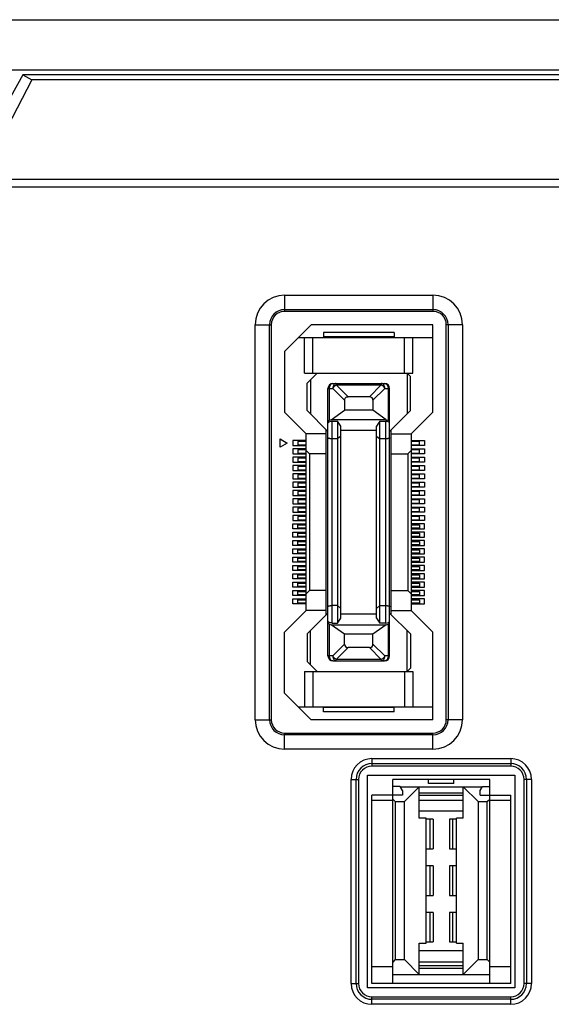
# Model space of a CAD drawing. Header units: millimetres. Extents: x 5740 to 7888, y -1457 to 417.
# Tile 5 of 120: x 5930 to 5961, y -1213 to -1154. Entities that reach past the tile are written whole.
import ezdxf

# ---------------------------------------------------------------- set-up
doc = ezdxf.new("R2010")
doc.units = ezdxf.units.MM
doc.header["$LTSCALE"] = 23.1
doc.layers.get('0').update_dxf_attribs({"linetype": 'CONTINUOUS'})

msp = doc.modelspace()

# ---------------------------------------------------------------- linework, layer by layer
at = {"color": 0}
for p, q in [((5876.171, -1153.924), (6134.171, -1153.924)), ((5876.171, -1156.924), (6134.171, -1156.924)), ((5929.76, -1157.224), (5929.027, -1158.581)), ((5929.76, -1157.224), (5930.305, -1157.539)), ((5994.582, -1157.224), (5929.76, -1157.224)), ((5930.305, -1157.539), (5927.669, -1162.587)), ((5994.037, -1157.539), (5930.305, -1157.539)), ((6133.219, -1163.509), (5893.913, -1163.509)), ((5893.621, -1163.95), (6133.511, -1163.95)), ((5945.471, -1170.45), (5945.471, -1171.424)), ((5945.471, -1170.45), (5954.371, -1170.45)), ((5954.371, -1170.45), (5954.371, -1171.424)), ((5945.471, -1171.319), (5954.371, -1171.319)), ((5954.371, -1171.424), (5945.471, -1171.424)), ((5943.696, -1195.924), (5943.696, -1172.224)), ((5943.696, -1172.224), (5944.671, -1172.224)), ((5944.566, -1195.924), (5944.566, -1172.224)), ((5944.671, -1172.224), (5944.671, -1195.924)), ((5947.071, -1172.224), (5945.471, -1173.824)), ((5954.371, -1172.224), (5947.071, -1172.224)), ((5954.371, -1177.474), (5954.371, -1172.224)), ((5955.171, -1195.924), (5955.171, -1172.224)), ((5956.146, -1172.224), (5955.171, -1172.224)), ((5955.276, -1172.224), (5955.276, -1195.924)), ((5956.146, -1172.224), (5956.146, -1195.924)), ((5946.296, -1172.999), (5954.371, -1172.999)), ((5946.671, -1175.124), (5946.671, -1172.999)), ((5947.171, -1175.124), (5947.171, -1172.999)), ((5947.796, -1172.699), (5947.796, -1172.949)), ((5952.046, -1172.699), (5947.796, -1172.699)), ((5952.046, -1172.949), (5947.796, -1172.949)), ((5952.046, -1172.699), (5952.046, -1172.949)), ((5952.671, -1175.124), (5952.671, -1172.999)), ((5953.171, -1175.124), (5953.171, -1172.999)), ((5945.471, -1173.824), (5945.471, -1177.474)), ((5946.671, -1175.124), (5953.171, -1175.124)), ((5947.421, -1175.124), (5946.821, -1175.724)), ((5947.021, -1175.524), (5947.021, -1177.574)), ((5952.821, -1175.124), (5952.821, -1177.574)), ((5952.821, -1175.124), (5953.021, -1175.324)), ((5953.021, -1177.374), (5953.021, -1175.324)), ((5946.821, -1177.374), (5946.821, -1175.724)), ((5948.071, -1192.099), (5948.071, -1176.049)), ((5948.071, -1176.049), (5948.359, -1176.049)), ((5948.159, -1177.961), (5948.159, -1176.049)), ((5949.071, -1176.762), (5948.359, -1176.049)), ((5948.371, -1175.749), (5951.471, -1175.749)), ((5948.571, -1175.837), (5948.571, -1175.749)), ((5948.571, -1175.837), (5949.283, -1176.549)), ((5948.571, -1175.837), (5951.271, -1175.837)), ((5950.559, -1176.549), (5951.271, -1175.837)), ((5951.483, -1176.049), (5950.771, -1176.762)), ((5951.271, -1175.749), (5951.271, -1175.837)), ((5951.483, -1176.049), (5951.771, -1176.049)), ((5951.683, -1176.049), (5951.683, -1177.961)), ((5951.771, -1192.099), (5951.771, -1176.049)), ((5949.071, -1176.762), (5949.071, -1177.349)), ((5950.559, -1176.549), (5949.283, -1176.549)), ((5950.771, -1176.762), (5950.771, -1177.349)), ((5948.071, -1178.624), (5946.821, -1177.374)), ((5948.271, -1177.924), (5949.071, -1177.349)), ((5950.771, -1177.349), (5949.071, -1177.349)), ((5951.571, -1177.924), (5950.771, -1177.349)), ((5951.771, -1178.624), (5953.021, -1177.374)), ((5945.471, -1177.474), (5946.771, -1178.774)), ((5948.271, -1177.924), (5948.159, -1177.961)), ((5951.571, -1177.924), (5948.271, -1177.924)), ((5951.571, -1177.924), (5951.683, -1177.961)), ((5953.071, -1178.774), (5954.371, -1177.474)), ((5947.971, -1189.624), (5947.971, -1178.524)), ((5948.321, -1190.126), (5948.321, -1178.023)), ((5948.321, -1178.023), (5948.651, -1178.023)), ((5948.651, -1178.023), (5948.651, -1190.126)), ((5948.851, -1178.309), (5948.651, -1178.023)), ((5948.851, -1189.84), (5948.851, -1178.309)), ((5950.991, -1178.574), (5948.851, -1178.574)), ((5951.191, -1178.023), (5950.991, -1178.309)), ((5950.991, -1189.84), (5950.991, -1178.309)), ((5951.191, -1190.126), (5951.191, -1178.023)), ((5951.191, -1178.023), (5951.521, -1178.023)), ((5951.521, -1178.023), (5951.521, -1190.126)), ((5951.871, -1189.624), (5951.871, -1178.524)), ((5945.196, -1179.574), (5945.196, -1179.074)), ((5945.196, -1179.074), (5945.629, -1179.324)), ((5945.971, -1179.174), (5945.971, -1179.474)), ((5946.771, -1179.174), (5945.971, -1179.174)), ((5946.771, -1189.374), (5946.771, -1178.774)), ((5947.971, -1178.774), (5946.771, -1178.774)), ((5948.651, -1179.074), (5948.321, -1179.074)), ((5948.851, -1178.905), (5948.651, -1179.074)), ((5950.991, -1178.905), (5951.191, -1179.074)), ((5951.521, -1179.074), (5951.191, -1179.074)), ((5951.871, -1178.774), (5953.071, -1178.774)), ((5953.071, -1178.774), (5953.071, -1189.374)), ((5953.071, -1179.174), (5953.871, -1179.174)), ((5953.871, -1179.174), (5953.871, -1179.474)), ((5945.629, -1179.324), (5945.196, -1179.574)), ((5945.971, -1179.474), (5946.771, -1179.474)), ((5945.971, -1179.674), (5945.971, -1179.974)), ((5946.771, -1179.674), (5945.971, -1179.674)), ((5946.271, -1179.224), (5946.271, -1179.424)), ((5946.771, -1179.224), (5946.271, -1179.224)), ((5946.271, -1179.424), (5946.771, -1179.424)), ((5946.271, -1179.724), (5946.271, -1179.924)), ((5946.771, -1179.724), (5946.271, -1179.724)), ((5953.571, -1179.224), (5953.071, -1179.224)), ((5953.071, -1179.424), (5953.571, -1179.424)), ((5953.871, -1179.474), (5953.071, -1179.474)), ((5953.071, -1179.674), (5953.871, -1179.674)), ((5953.571, -1179.724), (5953.071, -1179.724)), ((5953.571, -1179.424), (5953.571, -1179.224)), ((5953.571, -1179.924), (5953.571, -1179.724)), ((5953.871, -1179.674), (5953.871, -1179.974)), ((5945.971, -1179.974), (5946.771, -1179.974)), ((5945.971, -1180.174), (5945.971, -1180.474)), ((5946.771, -1180.174), (5945.971, -1180.174)), ((5946.271, -1179.924), (5946.771, -1179.924)), ((5946.271, -1180.224), (5946.271, -1180.424)), ((5946.771, -1180.224), (5946.271, -1180.224)), ((5946.971, -1179.974), (5946.771, -1179.774)), ((5946.971, -1179.974), (5946.971, -1188.174)), ((5947.971, -1179.974), (5946.971, -1179.974)), ((5951.871, -1179.974), (5952.871, -1179.974)), ((5952.871, -1179.974), (5953.071, -1179.774)), ((5952.871, -1179.974), (5952.871, -1188.174)), ((5953.071, -1179.924), (5953.571, -1179.924)), ((5953.871, -1179.974), (5953.071, -1179.974)), ((5953.071, -1180.174), (5953.871, -1180.174)), ((5953.571, -1180.224), (5953.071, -1180.224)), ((5953.571, -1180.424), (5953.571, -1180.224)), ((5953.871, -1180.174), (5953.871, -1180.474)), ((5945.971, -1180.474), (5946.771, -1180.474)), ((5945.971, -1180.674), (5945.971, -1180.974)), ((5946.771, -1180.674), (5945.971, -1180.674)), ((5946.271, -1180.424), (5946.771, -1180.424)), ((5946.271, -1180.724), (5946.271, -1180.924)), ((5946.771, -1180.724), (5946.271, -1180.724)), ((5946.271, -1180.924), (5946.771, -1180.924)), ((5953.071, -1180.424), (5953.571, -1180.424)), ((5953.871, -1180.474), (5953.071, -1180.474)), ((5953.071, -1180.674), (5953.871, -1180.674)), ((5953.571, -1180.724), (5953.071, -1180.724)), ((5953.071, -1180.924), (5953.571, -1180.924)), ((5953.571, -1180.924), (5953.571, -1180.724)), ((5953.871, -1180.674), (5953.871, -1180.974)), ((5945.971, -1180.974), (5946.771, -1180.974)), ((5945.971, -1181.174), (5945.971, -1181.474)), ((5946.771, -1181.174), (5945.971, -1181.174)), ((5945.971, -1181.474), (5946.771, -1181.474)), ((5946.271, -1181.224), (5946.271, -1181.424)), ((5946.771, -1181.224), (5946.271, -1181.224)), ((5946.271, -1181.424), (5946.771, -1181.424)), ((5953.871, -1180.974), (5953.071, -1180.974)), ((5953.071, -1181.174), (5953.871, -1181.174)), ((5953.571, -1181.224), (5953.071, -1181.224)), ((5953.071, -1181.424), (5953.571, -1181.424)), ((5953.871, -1181.474), (5953.071, -1181.474)), ((5953.571, -1181.424), (5953.571, -1181.224)), ((5953.871, -1181.174), (5953.871, -1181.474)), ((5945.971, -1181.674), (5945.971, -1181.974)), ((5946.771, -1181.674), (5945.971, -1181.674)), ((5945.971, -1181.974), (5946.771, -1181.974)), ((5946.271, -1181.724), (5946.271, -1181.924)), ((5946.771, -1181.724), (5946.271, -1181.724)), ((5946.271, -1181.924), (5946.771, -1181.924)), ((5953.071, -1181.674), (5953.871, -1181.674)), ((5953.571, -1181.724), (5953.071, -1181.724)), ((5953.071, -1181.924), (5953.571, -1181.924)), ((5953.871, -1181.974), (5953.071, -1181.974)), ((5953.571, -1181.924), (5953.571, -1181.724)), ((5953.871, -1181.674), (5953.871, -1181.974)), ((5945.971, -1182.174), (5945.971, -1182.474)), ((5946.771, -1182.174), (5945.971, -1182.174)), ((5945.971, -1182.474), (5946.771, -1182.474)), ((5945.971, -1182.674), (5945.971, -1182.974)), ((5946.771, -1182.674), (5945.971, -1182.674)), ((5946.271, -1182.224), (5946.271, -1182.424)), ((5946.771, -1182.224), (5946.271, -1182.224)), ((5946.271, -1182.424), (5946.771, -1182.424)), ((5953.071, -1182.174), (5953.871, -1182.174)), ((5953.571, -1182.224), (5953.071, -1182.224)), ((5953.071, -1182.424), (5953.571, -1182.424)), ((5953.871, -1182.474), (5953.071, -1182.474)), ((5953.071, -1182.674), (5953.871, -1182.674)), ((5953.571, -1182.424), (5953.571, -1182.224)), ((5953.871, -1182.174), (5953.871, -1182.474)), ((5953.871, -1182.674), (5953.871, -1182.974)), ((5945.971, -1182.974), (5946.771, -1182.974)), ((5945.971, -1183.174), (5945.971, -1183.474)), ((5946.771, -1183.174), (5945.971, -1183.174)), ((5946.271, -1182.724), (5946.271, -1182.924)), ((5946.771, -1182.724), (5946.271, -1182.724)), ((5946.271, -1182.924), (5946.771, -1182.924)), ((5946.271, -1183.224), (5946.271, -1183.424)), ((5946.771, -1183.224), (5946.271, -1183.224)), ((5953.571, -1182.724), (5953.071, -1182.724)), ((5953.071, -1182.924), (5953.571, -1182.924)), ((5953.871, -1182.974), (5953.071, -1182.974)), ((5953.071, -1183.174), (5953.871, -1183.174)), ((5953.571, -1183.224), (5953.071, -1183.224)), ((5953.571, -1182.924), (5953.571, -1182.724)), ((5953.571, -1183.424), (5953.571, -1183.224)), ((5953.871, -1183.174), (5953.871, -1183.474)), ((5945.971, -1183.474), (5946.771, -1183.474)), ((5945.971, -1183.674), (5945.971, -1183.974)), ((5946.771, -1183.674), (5945.971, -1183.674)), ((5946.271, -1183.424), (5946.771, -1183.424)), ((5946.271, -1183.724), (5946.271, -1183.924)), ((5946.771, -1183.724), (5946.271, -1183.724)), ((5953.071, -1183.424), (5953.571, -1183.424)), ((5953.871, -1183.474), (5953.071, -1183.474)), ((5953.071, -1183.674), (5953.871, -1183.674)), ((5953.571, -1183.724), (5953.071, -1183.724)), ((5953.571, -1183.924), (5953.571, -1183.724)), ((5953.871, -1183.674), (5953.871, -1183.974)), ((5945.971, -1183.974), (5946.771, -1183.974)), ((5945.971, -1184.474), (5945.971, -1184.174)), ((5945.971, -1184.174), (5946.771, -1184.174)), ((5946.771, -1184.474), (5945.971, -1184.474)), ((5946.271, -1183.924), (5946.771, -1183.924)), ((5946.271, -1184.424), (5946.271, -1184.224)), ((5946.271, -1184.224), (5946.771, -1184.224)), ((5946.771, -1184.424), (5946.271, -1184.424)), ((5953.071, -1183.924), (5953.571, -1183.924)), ((5953.871, -1183.974), (5953.071, -1183.974)), ((5953.871, -1184.174), (5953.071, -1184.174)), ((5953.071, -1184.224), (5953.571, -1184.224)), ((5953.571, -1184.424), (5953.071, -1184.424)), ((5953.071, -1184.474), (5953.871, -1184.474)), ((5953.571, -1184.224), (5953.571, -1184.424)), ((5953.871, -1184.474), (5953.871, -1184.174)), ((5945.971, -1184.974), (5945.971, -1184.674)), ((5945.971, -1184.674), (5946.771, -1184.674)), ((5946.771, -1184.974), (5945.971, -1184.974)), ((5946.271, -1184.924), (5946.271, -1184.724)), ((5946.271, -1184.724), (5946.771, -1184.724)), ((5946.771, -1184.924), (5946.271, -1184.924)), ((5953.871, -1184.674), (5953.071, -1184.674)), ((5953.071, -1184.724), (5953.571, -1184.724)), ((5953.571, -1184.924), (5953.071, -1184.924)), ((5953.071, -1184.974), (5953.871, -1184.974)), ((5953.571, -1184.724), (5953.571, -1184.924)), ((5953.871, -1184.974), (5953.871, -1184.674)), ((5945.971, -1185.474), (5945.971, -1185.174)), ((5945.971, -1185.174), (5946.771, -1185.174)), ((5946.771, -1185.474), (5945.971, -1185.474)), ((5945.971, -1185.974), (5945.971, -1185.674)), ((5945.971, -1185.674), (5946.771, -1185.674)), ((5946.271, -1185.424), (5946.271, -1185.224)), ((5946.271, -1185.224), (5946.771, -1185.224)), ((5946.771, -1185.424), (5946.271, -1185.424)), ((5953.871, -1185.174), (5953.071, -1185.174)), ((5953.071, -1185.224), (5953.571, -1185.224)), ((5953.571, -1185.424), (5953.071, -1185.424)), ((5953.071, -1185.474), (5953.871, -1185.474)), ((5953.871, -1185.674), (5953.071, -1185.674)), ((5953.571, -1185.224), (5953.571, -1185.424)), ((5953.871, -1185.474), (5953.871, -1185.174)), ((5953.871, -1185.974), (5953.871, -1185.674)), ((5946.771, -1185.974), (5945.971, -1185.974)), ((5945.971, -1186.474), (5945.971, -1186.174)), ((5945.971, -1186.174), (5946.771, -1186.174)), ((5946.271, -1185.924), (5946.271, -1185.724)), ((5946.271, -1185.724), (5946.771, -1185.724)), ((5946.771, -1185.924), (5946.271, -1185.924)), ((5946.271, -1186.424), (5946.271, -1186.224)), ((5946.271, -1186.224), (5946.771, -1186.224)), ((5953.071, -1185.724), (5953.571, -1185.724)), ((5953.571, -1185.924), (5953.071, -1185.924)), ((5953.071, -1185.974), (5953.871, -1185.974)), ((5953.871, -1186.174), (5953.071, -1186.174)), ((5953.071, -1186.224), (5953.571, -1186.224)), ((5953.571, -1185.724), (5953.571, -1185.924)), ((5953.571, -1186.224), (5953.571, -1186.424)), ((5953.871, -1186.474), (5953.871, -1186.174)), ((5946.771, -1186.474), (5945.971, -1186.474)), ((5945.971, -1186.974), (5945.971, -1186.674)), ((5945.971, -1186.674), (5946.771, -1186.674)), ((5946.771, -1186.424), (5946.271, -1186.424)), ((5946.271, -1186.924), (5946.271, -1186.724)), ((5946.271, -1186.724), (5946.771, -1186.724)), ((5953.571, -1186.424), (5953.071, -1186.424)), ((5953.071, -1186.474), (5953.871, -1186.474)), ((5953.871, -1186.674), (5953.071, -1186.674)), ((5953.071, -1186.724), (5953.571, -1186.724)), ((5953.571, -1186.724), (5953.571, -1186.924)), ((5953.871, -1186.974), (5953.871, -1186.674)), ((5946.771, -1186.974), (5945.971, -1186.974)), ((5945.971, -1187.474), (5945.971, -1187.174)), ((5945.971, -1187.174), (5946.771, -1187.174)), ((5946.771, -1186.924), (5946.271, -1186.924)), ((5946.271, -1187.424), (5946.271, -1187.224)), ((5946.271, -1187.224), (5946.771, -1187.224)), ((5946.771, -1187.424), (5946.271, -1187.424)), ((5953.571, -1186.924), (5953.071, -1186.924)), ((5953.071, -1186.974), (5953.871, -1186.974)), ((5953.871, -1187.174), (5953.071, -1187.174)), ((5953.071, -1187.224), (5953.571, -1187.224)), ((5953.571, -1187.424), (5953.071, -1187.424)), ((5953.571, -1187.224), (5953.571, -1187.424)), ((5953.871, -1187.474), (5953.871, -1187.174)), ((5946.771, -1187.474), (5945.971, -1187.474)), ((5945.971, -1187.974), (5945.971, -1187.674)), ((5945.971, -1187.674), (5946.771, -1187.674)), ((5946.771, -1187.974), (5945.971, -1187.974)), ((5946.271, -1187.924), (5946.271, -1187.724)), ((5946.271, -1187.724), (5946.771, -1187.724)), ((5946.771, -1187.924), (5946.271, -1187.924)), ((5953.071, -1187.474), (5953.871, -1187.474)), ((5953.871, -1187.674), (5953.071, -1187.674)), ((5953.071, -1187.724), (5953.571, -1187.724)), ((5953.571, -1187.924), (5953.071, -1187.924)), ((5953.071, -1187.974), (5953.871, -1187.974)), ((5953.571, -1187.724), (5953.571, -1187.924)), ((5953.871, -1187.974), (5953.871, -1187.674)), ((5945.971, -1188.474), (5945.971, -1188.174)), ((5945.971, -1188.174), (5946.771, -1188.174)), ((5946.771, -1188.474), (5945.971, -1188.474)), ((5946.271, -1188.424), (5946.271, -1188.224)), ((5946.271, -1188.224), (5946.771, -1188.224)), ((5946.771, -1188.424), (5946.271, -1188.424)), ((5946.971, -1188.174), (5946.771, -1188.374)), ((5947.971, -1188.174), (5946.971, -1188.174)), ((5951.871, -1188.174), (5952.871, -1188.174)), ((5952.871, -1188.174), (5953.071, -1188.374)), ((5953.871, -1188.174), (5953.071, -1188.174)), ((5953.071, -1188.224), (5953.571, -1188.224)), ((5953.571, -1188.424), (5953.071, -1188.424)), ((5953.071, -1188.474), (5953.871, -1188.474)), ((5953.571, -1188.224), (5953.571, -1188.424)), ((5953.871, -1188.474), (5953.871, -1188.174)), ((5945.971, -1188.974), (5945.971, -1188.674)), ((5945.971, -1188.674), (5946.771, -1188.674)), ((5946.771, -1188.974), (5945.971, -1188.974)), ((5946.271, -1188.924), (5946.271, -1188.724)), ((5946.271, -1188.724), (5946.771, -1188.724)), ((5946.771, -1188.924), (5946.271, -1188.924)), ((5948.651, -1189.074), (5948.321, -1189.074)), ((5948.651, -1189.074), (5948.851, -1189.244)), ((5951.191, -1189.074), (5950.991, -1189.244)), ((5951.191, -1189.074), (5951.521, -1189.074)), ((5953.871, -1188.674), (5953.071, -1188.674)), ((5953.071, -1188.724), (5953.571, -1188.724)), ((5953.571, -1188.924), (5953.071, -1188.924)), ((5953.071, -1188.974), (5953.871, -1188.974)), ((5953.571, -1188.724), (5953.571, -1188.924)), ((5953.871, -1188.974), (5953.871, -1188.674)), ((5946.771, -1189.374), (5945.471, -1190.674)), ((5947.971, -1189.374), (5946.771, -1189.374)), ((5948.071, -1189.524), (5946.821, -1190.774)), ((5948.851, -1189.574), (5950.991, -1189.574)), ((5953.021, -1190.774), (5951.771, -1189.524)), ((5951.871, -1189.374), (5953.071, -1189.374)), ((5954.371, -1190.674), (5953.071, -1189.374)), ((5948.159, -1192.099), (5948.159, -1190.188)), ((5948.159, -1190.188), (5948.271, -1190.224)), ((5949.071, -1190.8), (5948.271, -1190.224)), ((5948.271, -1190.224), (5951.571, -1190.224)), ((5948.321, -1190.126), (5948.651, -1190.126)), ((5948.651, -1190.126), (5948.851, -1189.84)), ((5951.571, -1190.224), (5950.771, -1190.8)), ((5950.991, -1189.84), (5951.191, -1190.126)), ((5951.521, -1190.126), (5951.191, -1190.126)), ((5951.571, -1190.224), (5951.683, -1190.188)), ((5951.683, -1190.188), (5951.683, -1192.099)), ((5945.471, -1194.324), (5945.471, -1190.674)), ((5946.821, -1190.774), (5946.821, -1192.424)), ((5947.021, -1192.624), (5947.021, -1190.574)), ((5949.071, -1191.387), (5949.071, -1190.8)), ((5950.771, -1190.8), (5949.071, -1190.8)), ((5950.771, -1191.387), (5950.771, -1190.8)), ((5952.821, -1193.024), (5952.821, -1190.574)), ((5953.021, -1190.774), (5953.021, -1192.824)), ((5954.371, -1195.924), (5954.371, -1190.674)), ((5948.359, -1192.099), (5949.071, -1191.387)), ((5950.771, -1191.387), (5951.483, -1192.099)), ((5948.359, -1192.099), (5948.071, -1192.099)), ((5949.283, -1191.599), (5948.571, -1192.312)), ((5950.559, -1191.599), (5949.283, -1191.599)), ((5951.271, -1192.312), (5950.559, -1191.599)), ((5951.771, -1192.099), (5951.483, -1192.099)), ((5947.421, -1193.024), (5946.821, -1192.424)), ((5948.371, -1192.399), (5951.471, -1192.399)), ((5948.571, -1192.399), (5948.571, -1192.312)), ((5951.271, -1192.312), (5948.571, -1192.312)), ((5951.271, -1192.312), (5951.271, -1192.399)), ((5946.671, -1193.024), (5946.671, -1195.149)), ((5946.671, -1193.024), (5953.171, -1193.024)), ((5947.171, -1193.024), (5947.171, -1195.149)), ((5952.671, -1193.024), (5952.671, -1195.149)), ((5952.821, -1193.024), (5953.021, -1192.824)), ((5953.171, -1193.024), (5953.171, -1195.149)), ((5945.471, -1194.324), (5947.071, -1195.924)), ((5946.296, -1195.149), (5954.371, -1195.149)), ((5947.796, -1195.449), (5947.796, -1195.199)), ((5952.046, -1195.199), (5947.796, -1195.199)), ((5952.046, -1195.449), (5947.796, -1195.449)), ((5952.046, -1195.449), (5952.046, -1195.199)), ((5943.696, -1195.924), (5944.671, -1195.924)), ((5954.371, -1195.924), (5947.071, -1195.924)), ((5956.146, -1195.924), (5955.171, -1195.924)), ((5945.471, -1197.699), (5945.471, -1196.724)), ((5945.471, -1196.724), (5954.371, -1196.724)), ((5954.371, -1196.83), (5945.471, -1196.83)), ((5954.371, -1197.699), (5954.371, -1196.724)), ((5954.371, -1197.699), (5945.471, -1197.699)), ((5950.705, -1198.259), (5950.705, -1198.709)), ((5950.705, -1198.259), (5959.036, -1198.259)), ((5950.705, -1198.558), (5959.036, -1198.558)), ((5959.036, -1198.259), (5959.036, -1198.709)), ((5950.451, -1212.006), (5950.451, -1199.255)), ((5950.451, -1199.255), (5959.29, -1199.255)), ((5959.036, -1198.709), (5950.705, -1198.709)), ((5959.29, -1199.255), (5959.29, -1212.006)), ((5949.455, -1211.752), (5949.455, -1199.509)), ((5949.455, -1199.509), (5949.905, -1199.509)), ((5949.754, -1211.752), (5949.754, -1199.509)), ((5949.905, -1199.509), (5949.905, -1211.752)), ((5951.963, -1199.941), (5951.963, -1199.509)), ((5954.109, -1199.509), (5951.963, -1199.509)), ((5954.109, -1199.763), (5954.109, -1199.509)), ((5955.633, -1199.509), (5954.109, -1199.509)), ((5955.633, -1199.509), (5954.109, -1199.509)), ((5955.633, -1199.763), (5954.109, -1199.763)), ((5955.633, -1199.763), (5955.633, -1199.509)), ((5957.779, -1199.509), (5955.633, -1199.509)), ((5957.779, -1199.941), (5957.779, -1199.509)), ((5959.836, -1211.752), (5959.836, -1199.509)), ((5960.286, -1199.509), (5959.836, -1199.509)), ((5959.988, -1199.509), (5959.988, -1211.752)), ((5960.286, -1199.509), (5960.286, -1211.752)), ((5951.963, -1200.449), (5951.963, -1199.941)), ((5951.963, -1200.449), (5951.963, -1199.941)), ((5952.402, -1199.941), (5951.963, -1199.941)), ((5952.534, -1200.169), (5952.402, -1199.941)), ((5952.409, -1199.953), (5957.332, -1199.953)), ((5952.534, -1200.169), (5952.534, -1200.449)), ((5953.55, -1199.953), (5952.661, -1200.842)), ((5953.55, -1201.833), (5953.55, -1199.953)), ((5953.55, -1200.312), (5956.192, -1200.312)), ((5956.192, -1201.833), (5956.192, -1199.953)), ((5957.081, -1200.842), (5956.192, -1199.953)), ((5957.208, -1200.169), (5957.34, -1199.941)), ((5957.208, -1200.449), (5957.208, -1200.169)), ((5957.34, -1199.941), (5957.779, -1199.941)), ((5957.779, -1200.449), (5957.779, -1199.941)), ((5957.779, -1200.449), (5957.779, -1199.941)), ((5950.705, -1211.752), (5950.705, -1200.449)), ((5952.534, -1200.449), (5950.705, -1200.449)), ((5951.963, -1200.779), (5950.705, -1200.779)), ((5951.963, -1211.752), (5951.963, -1200.449)), ((5952.112, -1200.842), (5951.963, -1200.693)), ((5952.112, -1200.842), (5952.112, -1210.317)), ((5952.112, -1200.842), (5952.661, -1200.842)), ((5952.661, -1210.317), (5952.661, -1200.842)), ((5953.55, -1200.461), (5956.192, -1200.461)), ((5956.192, -1200.779), (5953.55, -1200.779)), ((5957.081, -1200.842), (5957.081, -1210.317)), ((5957.081, -1200.842), (5957.629, -1200.842)), ((5957.208, -1200.449), (5959.036, -1200.449)), ((5957.629, -1200.842), (5957.779, -1200.693)), ((5957.629, -1210.317), (5957.629, -1200.842)), ((5957.779, -1211.752), (5957.779, -1200.449)), ((5959.036, -1200.779), (5957.779, -1200.779)), ((5959.036, -1211.752), (5959.036, -1200.449)), ((5953.55, -1201.391), (5956.192, -1201.391)), ((5953.956, -1201.833), (5953.55, -1201.833)), ((5953.956, -1209.326), (5953.956, -1201.833)), ((5954.376, -1201.896), (5953.956, -1201.896)), ((5954.199, -1203.674), (5954.199, -1201.896)), ((5954.376, -1201.896), (5954.376, -1203.674)), ((5955.366, -1201.896), (5955.366, -1203.674)), ((5955.785, -1201.896), (5955.366, -1201.896)), ((5955.543, -1201.896), (5955.543, -1203.674)), ((5955.785, -1209.326), (5955.785, -1201.833)), ((5956.192, -1201.833), (5955.785, -1201.833)), ((5953.956, -1203.674), (5954.376, -1203.674)), ((5955.366, -1203.674), (5955.785, -1203.674)), ((5954.376, -1204.69), (5953.956, -1204.69)), ((5954.199, -1206.468), (5954.199, -1204.69)), ((5954.376, -1204.69), (5954.376, -1206.468)), ((5955.366, -1204.69), (5955.366, -1206.468)), ((5955.785, -1204.69), (5955.366, -1204.69)), ((5955.543, -1204.69), (5955.543, -1206.468)), ((5953.956, -1206.468), (5954.376, -1206.468)), ((5955.366, -1206.468), (5955.785, -1206.468)), ((5954.376, -1207.484), (5953.956, -1207.484)), ((5954.199, -1209.262), (5954.199, -1207.484)), ((5954.376, -1207.484), (5954.376, -1209.262)), ((5955.366, -1207.484), (5955.366, -1209.262)), ((5955.785, -1207.484), (5955.366, -1207.484)), ((5955.543, -1207.484), (5955.543, -1209.262)), ((5953.956, -1209.262), (5954.376, -1209.262)), ((5955.366, -1209.262), (5955.785, -1209.262)), ((5953.55, -1211.206), (5953.55, -1209.326)), ((5953.55, -1209.326), (5953.956, -1209.326)), ((5953.55, -1209.768), (5956.192, -1209.768)), ((5955.785, -1209.326), (5956.192, -1209.326)), ((5956.192, -1211.206), (5956.192, -1209.326)), ((5952.112, -1210.317), (5951.963, -1210.466)), ((5952.112, -1210.317), (5952.661, -1210.317)), ((5952.661, -1210.317), (5953.55, -1211.206)), ((5956.192, -1210.482), (5953.55, -1210.482)), ((5956.192, -1211.206), (5957.081, -1210.317)), ((5957.081, -1210.317), (5957.629, -1210.317)), ((5957.629, -1210.317), (5957.779, -1210.466)), ((5951.963, -1210.761), (5950.705, -1210.761)), ((5956.192, -1210.698), (5953.55, -1210.698)), ((5956.192, -1210.847), (5953.55, -1210.847)), ((5959.036, -1210.761), (5957.779, -1210.761)), ((5951.963, -1211.206), (5957.779, -1211.206)), ((5949.455, -1211.752), (5949.905, -1211.752)), ((5959.29, -1212.006), (5950.451, -1212.006)), ((5959.036, -1211.752), (5950.705, -1211.752)), ((5960.286, -1211.752), (5959.836, -1211.752)), ((5950.705, -1213.002), (5950.705, -1212.552)), ((5950.705, -1212.552), (5959.036, -1212.552)), ((5959.036, -1212.703), (5950.705, -1212.703)), ((5959.036, -1213.002), (5959.036, -1212.552)), ((5959.036, -1213.002), (5950.705, -1213.002))]:
    msp.add_line(p, q, dxfattribs=at)
for centre, radius, start, end in [((5945.471, -1172.224), 1.775, 90, 180), ((5954.371, -1172.224), 1.775, 0, 90), ((5945.471, -1172.224), 0.905, 90, 180), ((5945.471, -1172.224), 0.8, 90, 180), ((5954.371, -1172.224), 0.905, 0, 90), ((5954.371, -1172.224), 0.8, 0, 90), ((5948.371, -1176.049), 0.3, 90, 180), ((5951.471, -1176.049), 0.3, 0, 90), ((5948.371, -1192.099), 0.3, 180, 270), ((5951.471, -1192.099), 0.3, 270, 0), ((5945.471, -1195.924), 1.775, 180, 270), ((5945.471, -1195.924), 0.905, 180, 270), ((5945.471, -1195.924), 0.8, 180, 270), ((5954.371, -1195.924), 1.775, 270, 0), ((5954.371, -1195.924), 0.905, 270, 0), ((5954.371, -1195.924), 0.8, 270, 0), ((5950.705, -1199.509), 1.25, 90, 180), ((5950.705, -1199.509), 0.951, 90, 180), ((5959.036, -1199.509), 1.25, 0, 90), ((5959.036, -1199.509), 0.951, 0, 90), ((5950.705, -1199.509), 0.8, 90, 180), ((5959.036, -1199.509), 0.8, 0, 90), ((5950.705, -1211.752), 1.25, 180, 270), ((5950.705, -1211.752), 0.951, 180, 270), ((5950.705, -1211.752), 0.8, 180, 270), ((5959.036, -1211.752), 1.25, 270, 0), ((5959.036, -1211.752), 0.951, 270, 0), ((5959.036, -1211.752), 0.8, 270, 0)]:
    msp.add_arc(centre, radius, start, end, dxfattribs=at)
for centre, major_axis, ratio, start_param, end_param in [((5950.347, -1176.974), (-0.367, -0.367), 0.57735, 2.617994, 3.665191), ((5948.371, -1190.119), (0.3, 0), 0.325, 3.141593, 3.926991), ((5951.521, -1190.007), (0.25, 0), 0.476799, -1.570796, 0), ((5951.471, -1190.119), (0.3, 0), 0.325, -0.785398, 0), ((5949.495, -1191.175), (0.367, 0.367), 0.57735, -3.665191, -2.617994), ((5950.347, -1191.175), (0.367, -0.367), 0.57735, -0.523599, 0.523599)]:
    msp.add_ellipse(centre, major_axis=major_axis, ratio=ratio, start_param=start_param, end_param=end_param, dxfattribs=at)
for points, knots in [([(5948.159, -1176.049), (5948.159, -1176.011), (5948.169, -1175.936), (5948.213, -1175.838), (5948.282, -1175.768), (5948.343, -1175.749), (5948.371, -1175.749)], [0, 0, 0, 0, 0.288005, 0.555334, 0.790507, 1, 1, 1, 1]), ([(5948.571, -1175.749), (5948.543, -1175.749), (5948.482, -1175.768), (5948.413, -1175.838), (5948.369, -1175.936), (5948.359, -1176.011), (5948.359, -1176.049)], [0, 0, 0, 0, 0.209435, 0.444528, 0.711844, 1, 1, 1, 1]), ([(5951.483, -1176.049), (5951.483, -1176.011), (5951.473, -1175.936), (5951.429, -1175.838), (5951.359, -1175.768), (5951.299, -1175.749), (5951.271, -1175.749)], [0, 0, 0, 0, 0.288158, 0.555474, 0.790566, 1, 1, 1, 1]), ([(5951.471, -1175.749), (5951.499, -1175.749), (5951.559, -1175.768), (5951.629, -1175.838), (5951.673, -1175.936), (5951.683, -1176.011), (5951.683, -1176.049)], [0, 0, 0, 0, 0.209493, 0.444666, 0.711995, 1, 1, 1, 1]), ([(5949.071, -1176.762), (5949.071, -1176.733), (5949.078, -1176.677), (5949.123, -1176.601), (5949.198, -1176.557), (5949.255, -1176.549), (5949.283, -1176.549)], [0, 0, 0, 0, 0.250372, 0.500015, 0.749649, 1, 1, 1, 1]), ([(5948.159, -1177.961), (5948.146, -1177.965), (5948.123, -1177.974), (5948.095, -1177.99), (5948.076, -1178.008), (5948.071, -1178.023), (5948.071, -1178.03)], [0, 0, 0, 0, 0.344848, 0.620934, 0.832324, 1, 1, 1, 1]), ([(5951.771, -1178.03), (5951.771, -1178.023), (5951.766, -1178.008), (5951.747, -1177.99), (5951.719, -1177.974), (5951.696, -1177.965), (5951.683, -1177.961)], [0, 0, 0, 0, 0.167676, 0.379066, 0.655152, 1, 1, 1, 1]), ([(5948.321, -1178.023), (5948.282, -1178.023), (5948.215, -1178.03), (5948.141, -1178.056), (5948.103, -1178.083), (5948.08, -1178.106), (5948.071, -1178.129), (5948.071, -1178.142)], [0, 0, 0, 0, 0.392234, 0.673048, 0.776741, 0.862457, 1, 1, 1, 1]), ([(5951.771, -1178.142), (5951.771, -1178.129), (5951.762, -1178.106), (5951.739, -1178.083), (5951.701, -1178.056), (5951.627, -1178.03), (5951.56, -1178.023), (5951.521, -1178.023)], [0, 0, 0, 0, 0.137543, 0.223258, 0.32695, 0.607763, 1, 1, 1, 1]), ([(5948.321, -1179.074), (5948.288, -1179.074), (5948.241, -1179.072), (5948.182, -1179.063), (5948.144, -1179.055), (5948.113, -1179.044), (5948.087, -1179.031), (5948.071, -1179.015), (5948.071, -1179.004)], [0, 0, 0, 0, 0.360155, 0.522743, 0.665942, 0.785869, 0.880409, 1, 1, 1, 1]), ([(5951.771, -1179.004), (5951.771, -1179.015), (5951.755, -1179.031), (5951.728, -1179.044), (5951.697, -1179.055), (5951.66, -1179.063), (5951.601, -1179.072), (5951.553, -1179.074), (5951.521, -1179.074)], [0, 0, 0, 0, 0.11959, 0.21413, 0.334058, 0.477257, 0.639846, 1, 1, 1, 1]), ([(5948.071, -1189.145), (5948.071, -1189.134), (5948.087, -1189.118), (5948.113, -1189.105), (5948.144, -1189.094), (5948.182, -1189.086), (5948.241, -1189.077), (5948.288, -1189.074), (5948.321, -1189.074)], [0, 0, 0, 0, 0.11959, 0.21413, 0.334058, 0.477257, 0.639846, 1, 1, 1, 1]), ([(5951.521, -1189.074), (5951.553, -1189.074), (5951.601, -1189.077), (5951.66, -1189.086), (5951.697, -1189.094), (5951.728, -1189.105), (5951.755, -1189.118), (5951.771, -1189.134), (5951.771, -1189.145)], [0, 0, 0, 0, 0.360155, 0.522743, 0.665942, 0.785869, 0.880409, 1, 1, 1, 1]), ([(5948.321, -1190.126), (5948.282, -1190.126), (5948.215, -1190.119), (5948.141, -1190.093), (5948.103, -1190.066), (5948.08, -1190.043), (5948.071, -1190.02), (5948.071, -1190.007)], [0, 0, 0, 0, 0.391531, 0.672575, 0.776441, 0.862293, 1, 1, 1, 1]), ([(5948.371, -1192.399), (5948.343, -1192.399), (5948.282, -1192.381), (5948.213, -1192.311), (5948.169, -1192.213), (5948.159, -1192.138), (5948.159, -1192.099)], [0, 0, 0, 0, 0.209493, 0.444666, 0.711995, 1, 1, 1, 1]), ([(5948.359, -1192.099), (5948.359, -1192.138), (5948.369, -1192.213), (5948.413, -1192.311), (5948.482, -1192.381), (5948.543, -1192.399), (5948.571, -1192.399)], [0, 0, 0, 0, 0.288158, 0.555474, 0.790566, 1, 1, 1, 1]), ([(5951.271, -1192.399), (5951.299, -1192.399), (5951.359, -1192.381), (5951.429, -1192.311), (5951.473, -1192.213), (5951.483, -1192.138), (5951.483, -1192.099)], [0, 0, 0, 0, 0.209493, 0.444666, 0.711995, 1, 1, 1, 1]), ([(5951.683, -1192.099), (5951.683, -1192.138), (5951.673, -1192.213), (5951.629, -1192.311), (5951.559, -1192.381), (5951.499, -1192.399), (5951.471, -1192.399)], [0, 0, 0, 0, 0.287992, 0.555325, 0.790504, 1, 1, 1, 1])]:
    msp.add_open_spline(points, degree=3, knots=knots, dxfattribs=at)
for points in [[(5948.359, -1176.049), (5948.381, -1176.004), (5948.443, -1175.922), (5948.526, -1175.86), (5948.571, -1175.837)], [(5951.271, -1175.837), (5951.316, -1175.86), (5951.398, -1175.922), (5951.46, -1176.004), (5951.483, -1176.049)], [(5948.571, -1192.312), (5948.526, -1192.289), (5948.443, -1192.227), (5948.381, -1192.145), (5948.359, -1192.099)], [(5951.483, -1192.099), (5951.46, -1192.145), (5951.398, -1192.227), (5951.316, -1192.289), (5951.271, -1192.312)]]:
    msp.add_open_spline(points, degree=3, dxfattribs=at)

doc.saveas('drawing.dxf')
